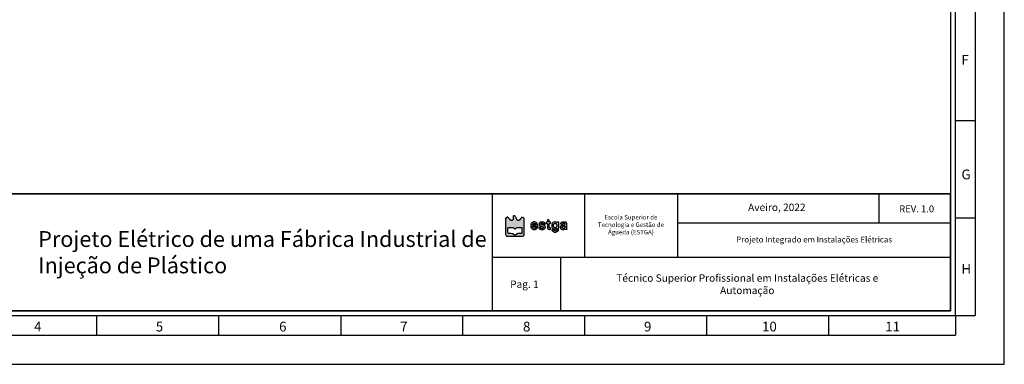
# Model space of a CAD drawing. Header units: millimetres. Extents: x -559 to 10735, y -2326 to 222.
# Tile 179 of 256: x 2394 to 2433, y -1919 to -1905. Entities that reach past the tile are written whole.
import ezdxf

# ---------------------------------------------------------------- set-up
doc = ezdxf.new("R2010")
doc.units = ezdxf.units.MM
doc.header["$LTSCALE"] = 4
for name, color, linetype in [('Cabeçalho', 252, 'Continuous'), ('Modelo', 251, 'Continuous'), ('Texto Cabeçalho', 3, 'Continuous')]:
    doc.layers.add(name, color=color, linetype=linetype)

msp = doc.modelspace()

# ---------------------------------------------------------------- hatches: boundary and pattern name
at = {"layer": 'Texto Cabeçalho'}
h = msp.add_hatch(color=256, dxfattribs=at)
h.dxf.hatch_style = 1
h.paths.add_polyline_path([(2413.915, -1913.287, -0.103369), (2413.893, -1913.271, -0.100368), (2413.877, -1913.247, -0.089615), (2413.872, -1913.218, 0.138861), (2413.863, -1913.185, 0.04933), (2413.834, -1913.147, 0.049188), (2413.798, -1913.115, 0.157567), (2413.768, -1913.106, 0.119218), (2413.755, -1913.109, 0.19762), (2413.747, -1913.118, 0.071776), (2413.744, -1913.136, 0.007282), (2413.743, -1913.181, -0.03039), (2413.74, -1913.236, -0.109263), (2413.729, -1913.269, -0.162003), (2413.707, -1913.287, -0.093147), (2413.674, -1913.293, -0.088417), (2413.655, -1913.289, -0.074351), (2413.637, -1913.28, -0.047695), (2413.617, -1913.261, -0.013943), (2413.59, -1913.229, 0.016235), (2413.569, -1913.205, 0.021586), (2413.548, -1913.184, 0.019562), (2413.53, -1913.168, 0.160613), (2413.52, -1913.165, 0.105218), (2413.511, -1913.166, 0.031288), (2413.498, -1913.173, 0.029869), (2413.484, -1913.182, 0.028262), (2413.471, -1913.193), (2413.44, -1913.222), (2413.44, -1913.536, 0.001459), (2413.44, -1913.728, 0.014831), (2413.443, -1913.808, 0.036596), (2413.449, -1913.852, 0.117837), (2413.462, -1913.879), (2413.484, -1913.906), (2413.807, -1913.906), (2414.131, -1913.906), (2414.153, -1913.877, 0.110111), (2414.166, -1913.85, 0.037202), (2414.172, -1913.806, 0.01517), (2414.175, -1913.728, 0.001536), (2414.176, -1913.542, 0.00222), (2414.175, -1913.424, 0.00338), (2414.174, -1913.321, 0.001252), (2414.172, -1913.232, 0.085167), (2414.169, -1913.217, 0.1341), (2414.156, -1913.199, 0.046674), (2414.129, -1913.182, 0.046093), (2414.1, -1913.17, 0.175615), (2414.08, -1913.171, 0.095071), (2414.072, -1913.176, 0.011188), (2414.056, -1913.192, 0.013085), (2414.039, -1913.212, 0.010367), (2414.02, -1913.235, -0.016413), (2413.997, -1913.264, -0.050954), (2413.978, -1913.281, -0.075762), (2413.961, -1913.29, -0.085445), (2413.943, -1913.293, -0.100623)])
h.paths.add_polyline_path([(2413.922, -1913.563, -0.006824), (2413.981, -1913.564), (2414.077, -1913.567), (2414.08, -1913.687), (2414.083, -1913.807), (2413.989, -1913.807, 0.008317), (2413.934, -1913.808, 0.049732), (2413.905, -1913.812, 0.085353), (2413.885, -1913.82, 0.053245), (2413.865, -1913.836, -0.051848), (2413.84, -1913.857, -0.137763), (2413.817, -1913.864, -0.141522), (2413.795, -1913.858, -0.055915), (2413.77, -1913.839, 0.066463), (2413.75, -1913.826, 0.061609), (2413.728, -1913.817, 0.037581), (2413.695, -1913.811, 0.008945), (2413.64, -1913.807), (2413.539, -1913.801), (2413.536, -1913.697, -0.005737), (2413.535, -1913.656, -0.007758), (2413.535, -1913.619, -0.005495), (2413.536, -1913.588, -0.080952), (2413.538, -1913.577, -0.226456), (2413.546, -1913.57, -0.042121), (2413.566, -1913.565, -0.028091), (2413.597, -1913.562, -0.008218), (2413.644, -1913.562, -0.007127), (2413.704, -1913.563, -0.049297), (2413.733, -1913.566, -0.091664), (2413.753, -1913.575, -0.058119), (2413.772, -1913.591, 0.049987), (2413.796, -1913.612, 0.158555), (2413.816, -1913.619, 0.161487), (2413.836, -1913.612, 0.052373), (2413.859, -1913.59, -0.055528), (2413.877, -1913.574, -0.105577), (2413.895, -1913.566, -0.055162)], flags=16)
at = {"layer": 'Texto Cabeçalho', "true_color": 0x000000}
h = msp.add_hatch(color=18, dxfattribs=at)
h.dxf.hatch_style = 1
h.paths.add_polyline_path([(2414.502, -1913.52, -0.113871), (2414.516, -1913.514, -0.04008), (2414.544, -1913.511, -0.005228), (2414.604, -1913.511), (2414.71, -1913.511), (2414.703, -1913.473, 0.048578), (2414.692, -1913.436, 0.065059), (2414.674, -1913.405, 0.068572), (2414.65, -1913.381, 0.062515), (2414.619, -1913.364, 0.023173), (2414.587, -1913.352, 0.080221), (2414.565, -1913.349, 0.075403), (2414.543, -1913.353, 0.018955), (2414.508, -1913.366, 0.076875), (2414.474, -1913.386, 0.080553), (2414.448, -1913.416, 0.076557), (2414.432, -1913.454, 0.060775), (2414.427, -1913.498, 0.052656), (2414.432, -1913.543, 0.074597), (2414.446, -1913.581, 0.080636), (2414.469, -1913.61, 0.074541), (2414.501, -1913.632, 0.034396), (2414.535, -1913.645, 0.065799), (2414.563, -1913.65, 0.069298), (2414.591, -1913.647, 0.042275), (2414.622, -1913.637, 0.054982), (2414.646, -1913.624, 0.036275), (2414.671, -1913.603, 0.034641), (2414.69, -1913.582, 0.160063), (2414.695, -1913.566, 0.390518), (2414.688, -1913.558, 0.056062), (2414.664, -1913.558, 0.050936), (2414.636, -1913.564, 0.117799), (2414.618, -1913.575, -0.16673), (2414.585, -1913.591, -0.120242), (2414.543, -1913.587, -0.124135), (2414.51, -1913.563, -0.18266), (2414.497, -1913.53, -0.238399)])
h.paths.add_polyline_path([(2414.502, -1913.449, -0.091609), (2414.515, -1913.428, -0.108903), (2414.536, -1913.413, -0.078201), (2414.564, -1913.406, -0.081241), (2414.592, -1913.408, -0.13845), (2414.612, -1913.42, -0.062207), (2414.617, -1913.426, -0.039117), (2414.621, -1913.436, -0.038824), (2414.625, -1913.446, -0.056382), (2414.626, -1913.455, -0.139014), (2414.623, -1913.465, -0.168808), (2414.615, -1913.472, -0.074881), (2414.599, -1913.475, -0.012599), (2414.568, -1913.476, -0.02814), (2414.526, -1913.473, -0.156678), (2414.506, -1913.464, -0.311186)], flags=16)
h.paths.add_polyline_path([(2414.81, -1913.504, 0.01235), (2414.871, -1913.524, -0.055419), (2414.905, -1913.539, -0.154763), (2414.923, -1913.558, -0.239194), (2414.922, -1913.577, -0.128236), (2414.905, -1913.596, -0.132572), (2414.883, -1913.603, -0.077903), (2414.856, -1913.599, -0.080674), (2414.832, -1913.588, -0.168057), (2414.819, -1913.572, 0.202023), (2414.809, -1913.559, 0.079859), (2414.787, -1913.552, 0.076974), (2414.763, -1913.553, 0.15765), (2414.747, -1913.561, 0.332869), (2414.745, -1913.577, 0.066485), (2414.763, -1913.602, 0.056587), (2414.792, -1913.626, 0.072154), (2414.823, -1913.64, 0.083014), (2414.886, -1913.648, 0.097651), (2414.945, -1913.634, 0.116791), (2414.986, -1913.602, 0.163369), (2415.002, -1913.558, 0.072663), (2414.999, -1913.527, 0.122125), (2414.986, -1913.505, 0.102823), (2414.963, -1913.488, 0.04161), (2414.925, -1913.475, -0.012751), (2414.878, -1913.462, -0.042101), (2414.847, -1913.45, -0.07158), (2414.83, -1913.438, -0.207626), (2414.824, -1913.425, -0.255969), (2414.832, -1913.41, -0.085662), (2414.855, -1913.401, -0.073886), (2414.883, -1913.399, -0.10615), (2414.906, -1913.406, -0.026102), (2414.915, -1913.411, -0.033758), (2414.923, -1913.417, -0.049946), (2414.93, -1913.425, 0.44107), (2414.932, -1913.43, 0.040945), (2414.94, -1913.432, 0.036019), (2414.951, -1913.434, 0.022477), (2414.965, -1913.435, 0.006342), (2414.978, -1913.435, 0.010544), (2414.989, -1913.434, 0.004395), (2414.999, -1913.433, 0.389495), (2415, -1913.432, 0.121245), (2414.996, -1913.417, 0.029603), (2414.982, -1913.394, 0.028452), (2414.966, -1913.373, 0.14911), (2414.954, -1913.366, 0.027359), (2414.917, -1913.358, 0.027599), (2414.88, -1913.354, 0.029348), (2414.845, -1913.355, 0.052114), (2414.817, -1913.36, 0.051808), (2414.786, -1913.372, 0.112549), (2414.767, -1913.389, 0.119902), (2414.757, -1913.412, 0.063393), (2414.756, -1913.442, 0.088373), (2414.764, -1913.469, 0.126496), (2414.78, -1913.488, 0.068854)])
h.paths.add_polyline_path([(2415.153, -1913.341, -0.022931), (2415.152, -1913.319, 0.099329), (2415.146, -1913.291, 0.135439), (2415.13, -1913.27, 0.177459), (2415.109, -1913.264, 0.181757), (2415.089, -1913.273, 0.133829), (2415.086, -1913.278, 0.022028), (2415.084, -1913.29, 0.022866), (2415.082, -1913.304, 0.018427), (2415.081, -1913.32, -0.024804), (2415.08, -1913.34, -0.110756), (2415.077, -1913.351, -0.174053), (2415.07, -1913.357, -0.085474), (2415.058, -1913.359, 0.071854), (2415.048, -1913.36, 0.117651), (2415.041, -1913.364, 0.122574), (2415.036, -1913.371, 0.082072), (2415.035, -1913.381, 0.097504), (2415.036, -1913.39, 0.076301), (2415.042, -1913.398, 0.074004), (2415.049, -1913.405, 0.081717), (2415.058, -1913.409, -0.145612), (2415.071, -1913.416, -0.130186), (2415.078, -1913.43, -0.049038), (2415.081, -1913.456, -0.005703), (2415.081, -1913.514, 0.014049), (2415.083, -1913.584, 0.10478), (2415.092, -1913.616, 0.190915), (2415.111, -1913.632, 0.068962), (2415.146, -1913.639, 0.011052), (2415.183, -1913.641, 0.089181), (2415.199, -1913.638, 0.209026), (2415.207, -1913.631, 0.103767), (2415.21, -1913.617, 0.102549), (2415.208, -1913.607, 0.09348), (2415.202, -1913.599, 0.080963), (2415.193, -1913.592, 0.055091), (2415.181, -1913.588, -0.085661), (2415.164, -1913.58, -0.172689), (2415.156, -1913.569, -0.068807), (2415.152, -1913.548, -0.006072), (2415.152, -1913.493, -0.005), (2415.152, -1913.436, -0.07577), (2415.156, -1913.417, -0.227977), (2415.164, -1913.409, -0.088152), (2415.181, -1913.405, 0.044917), (2415.195, -1913.404, 0.124433), (2415.203, -1913.4, 0.149479), (2415.208, -1913.393, 0.07578), (2415.21, -1913.382, 0.07578), (2415.208, -1913.371, 0.149479), (2415.203, -1913.364, 0.124433), (2415.195, -1913.36, 0.044917), (2415.181, -1913.359, -0.050044), (2415.165, -1913.357, -0.186049), (2415.157, -1913.352, -0.136666)])
h.paths.add_polyline_path([(2415.527, -1913.359), (2415.492, -1913.359, 0.033181), (2415.479, -1913.36, 0.043568), (2415.467, -1913.362, 0.050115), (2415.457, -1913.366, 0.187636), (2415.453, -1913.371, -0.247449), (2415.449, -1913.375, -0.10686), (2415.441, -1913.376, -0.060386), (2415.43, -1913.372, -0.023082), (2415.414, -1913.365, 0.019444), (2415.39, -1913.354, 0.077502), (2415.373, -1913.349, 0.074546), (2415.356, -1913.35, 0.017156), (2415.328, -1913.357, 0.196809), (2415.275, -1913.399, 0.106383), (2415.249, -1913.479, 0.105474), (2415.259, -1913.563, 0.191241), (2415.303, -1913.616, 0.085158), (2415.332, -1913.625, 0.050096), (2415.368, -1913.627, 0.050301), (2415.403, -1913.622, 0.090587), (2415.43, -1913.609, -0.012552), (2415.446, -1913.598, -0.257457), (2415.452, -1913.598, -0.273567), (2415.455, -1913.603, -0.013884), (2415.456, -1913.622, -0.05592), (2415.452, -1913.656, -0.118454), (2415.44, -1913.679, -0.135537), (2415.42, -1913.693, -0.084417), (2415.392, -1913.698, -0.04037), (2415.376, -1913.696, -0.038681), (2415.36, -1913.693, -0.041248), (2415.347, -1913.687, -0.099612), (2415.339, -1913.68, 0.147033), (2415.321, -1913.668, 0.057385), (2415.292, -1913.663, 0.064117), (2415.265, -1913.665, 0.359237), (2415.257, -1913.675, 0.130215), (2415.259, -1913.681, 0.023416), (2415.265, -1913.692, 0.023868), (2415.275, -1913.704, 0.019589), (2415.286, -1913.716, 0.128655), (2415.325, -1913.739, 0.067817), (2415.381, -1913.747, 0.066219), (2415.44, -1913.739, 0.103511), (2415.485, -1913.716), (2415.52, -1913.688), (2415.524, -1913.524)])
h.paths.add_polyline_path([(2415.452, -1913.462, -0.078162), (2415.455, -1913.498, -0.08106), (2415.448, -1913.531, -0.110055), (2415.43, -1913.557, -0.05576), (2415.408, -1913.573, -0.113803), (2415.388, -1913.579, -0.118156), (2415.368, -1913.576, -0.06293), (2415.346, -1913.563, -0.1635), (2415.327, -1913.537, -0.06554), (2415.321, -1913.492, -0.065846), (2415.326, -1913.448, -0.17401), (2415.344, -1913.422, -0.081368), (2415.369, -1913.409, -0.102035), (2415.395, -1913.407, -0.109501), (2415.419, -1913.414, -0.106286), (2415.437, -1913.431, -0.089684)], flags=16)
h.paths.add_polyline_path([(2415.841, -1913.432, 0.036016), (2415.838, -1913.401, 0.07733), (2415.831, -1913.383, 0.153756), (2415.821, -1913.372, 0.069667), (2415.791, -1913.361, 0.029511), (2415.748, -1913.355, 0.029541), (2415.703, -1913.354, 0.051631), (2415.667, -1913.359, 0.085642), (2415.625, -1913.377, 0.13911), (2415.6, -1913.406, 0.300432), (2415.603, -1913.429, 0.213781), (2415.628, -1913.441, 0.056561), (2415.642, -1913.439, 0.059268), (2415.656, -1913.434, 0.06217), (2415.667, -1913.427, 0.075491), (2415.675, -1913.417, -0.163422), (2415.699, -1913.397, -0.138242), (2415.732, -1913.394, -0.151603), (2415.76, -1913.409, -0.198567), (2415.771, -1913.435, -0.109936), (2415.767, -1913.453, -0.167168), (2415.756, -1913.465, -0.0704), (2415.733, -1913.473, -0.008633), (2415.679, -1913.482, 0.031451), (2415.658, -1913.487, 0.027553), (2415.637, -1913.494, 0.028543), (2415.618, -1913.503, 0.070294), (2415.606, -1913.512, 0.107636), (2415.589, -1913.539, 0.108361), (2415.584, -1913.571, 0.106663), (2415.594, -1913.602, 0.101341), (2415.615, -1913.627, 0.072013), (2415.643, -1913.643, 0.083264), (2415.674, -1913.65, 0.077928), (2415.707, -1913.646, 0.054111), (2415.742, -1913.633, -0.023082), (2415.757, -1913.626, -0.060386), (2415.769, -1913.622, -0.10686), (2415.777, -1913.623, -0.247449), (2415.781, -1913.627, 0.188788), (2415.785, -1913.632, 0.049671), (2415.794, -1913.636, 0.043241), (2415.806, -1913.638, 0.032838), (2415.82, -1913.639, 0.022226), (2415.838, -1913.639, 0.123286), (2415.847, -1913.635, 0.241912), (2415.85, -1913.63, 0.102416), (2415.848, -1913.621, -0.071957), (2415.846, -1913.608, -0.005942), (2415.843, -1913.576, -0.007853), (2415.842, -1913.536, -0.005973), (2415.841, -1913.493, 0.006065)])
h.paths.add_polyline_path([(2415.765, -1913.516, -0.172242), (2415.77, -1913.524, -0.047364), (2415.771, -1913.539, -0.096839), (2415.766, -1913.564, -0.097339), (2415.752, -1913.585, -0.098406), (2415.732, -1913.599, -0.101383), (2415.707, -1913.604, -0.098385), (2415.685, -1913.6, -0.121124), (2415.667, -1913.587, -0.129792), (2415.658, -1913.568, -0.122461), (2415.66, -1913.547, -0.103308), (2415.668, -1913.532, -0.109403), (2415.683, -1913.521, -0.071406), (2415.705, -1913.515, -0.022133), (2415.739, -1913.512, -0.034533), (2415.756, -1913.513, -0.151976)], flags=16)

# ---------------------------------------------------------------- linework, layer by layer
at = {"layer": 'Cabeçalho'}
msp.add_line((2428.066, -1913.403), (2428.066, -1912.244), dxfattribs=at)
at = {"layer": 'Modelo'}
for p, q in [((2431.824, -1890.277), (2431.824, -1917.019)), ((2431.824, -1899.828), (2431.824, -1909.379)), ((2431.06, -1909.379), (2431.824, -1909.379)), ((2431.824, -1909.379), (2431.824, -1917.019)), ((2412.914, -1912.244), (2412.914, -1916.828)), ((2416.545, -1914.727), (2416.545, -1912.275)), ((2420.172, -1912.244), (2420.172, -1914.727)), ((2431.824, -1913.199), (2431.06, -1913.199)), ((2430.869, -1913.403), (2420.172, -1913.403)), ((2412.914, -1914.727), (2430.869, -1914.727)), ((2415.588, -1914.727), (2415.588, -1916.828)), ((2397.441, -1917.783), (2397.441, -1917.019)), ((2402.217, -1917.783), (2402.217, -1917.019)), ((2406.992, -1917.019), (2406.992, -1917.783)), ((2411.767, -1917.783), (2411.767, -1917.019)), ((2416.543, -1917.783), (2416.543, -1917.019)), ((2421.318, -1917.783), (2421.318, -1917.019)), ((2426.094, -1917.783), (2426.094, -1917.019)), ((2431.06, -1917.019), (2431.824, -1917.019)), ((2431.06, -1917.019), (2431.06, -1917.783)), ((2387.891, -1917.783), (2431.06, -1917.783)), ((2387.891, -1917.783), (2397.441, -1917.783)), ((2397.441, -1917.783), (2406.992, -1917.783)), ((2406.992, -1917.783), (2416.543, -1917.783)), ((2416.543, -1917.783), (2426.094, -1917.783))]:
    msp.add_line(p, q, dxfattribs=at)
for points in [[(2376.239, -1918.929), (2432.97, -1918.929), (2432.97, -1878.816), (2376.239, -1878.816)], [(2378.149, -1917.019), (2431.06, -1917.019), (2431.06, -1880.726), (2378.149, -1880.726)], [(2430.869, -1916.828), (2378.34, -1916.828), (2378.34, -1880.917), (2430.869, -1880.917)], [(2378.34, -1912.244), (2430.869, -1912.244), (2430.869, -1916.828), (2378.34, -1916.828)], [(2430.869, -1912.244), (2378.34, -1912.244), (2378.34, -1916.828), (2430.869, -1916.828)], [(2392.857, -1912.244), (2412.914, -1912.244), (2412.914, -1916.828), (2392.857, -1916.828)]]:
    msp.add_lwpolyline(points, close=True, dxfattribs=at)
at = {"layer": 'Texto Cabeçalho'}
for points in [[(2413.743, -1913.181, -0.03039), (2413.74, -1913.236, -0.109263), (2413.729, -1913.269, -0.162002), (2413.707, -1913.287, -0.093148), (2413.674, -1913.293, -0.088414), (2413.655, -1913.289, -0.074352), (2413.637, -1913.28, -0.047695), (2413.617, -1913.261, -0.013943), (2413.59, -1913.229, 0.016236), (2413.569, -1913.205, 0.021587), (2413.548, -1913.184, 0.01956), (2413.53, -1913.168, 0.160613), (2413.52, -1913.165, 0.105217), (2413.511, -1913.166, 0.031287), (2413.498, -1913.173, 0.02987), (2413.484, -1913.182, 0.028262), (2413.471, -1913.193), (2413.44, -1913.222), (2413.44, -1913.536, 0.001459), (2413.44, -1913.728, 0.014831), (2413.443, -1913.808, 0.036596), (2413.449, -1913.852, 0.117837), (2413.462, -1913.879), (2413.484, -1913.906), (2413.807, -1913.906), (2414.131, -1913.906), (2414.153, -1913.877, 0.110111), (2414.166, -1913.85, 0.037202), (2414.172, -1913.806, 0.01517), (2414.175, -1913.728, 0.001536), (2414.176, -1913.542, 0.00222), (2414.175, -1913.424, 0.00338), (2414.174, -1913.321, 0.001252), (2414.172, -1913.232, 0.085167), (2414.169, -1913.217, 0.1341), (2414.156, -1913.199, 0.046674), (2414.129, -1913.182, 0.046093), (2414.1, -1913.17, 0.175615), (2414.08, -1913.171, 0.095071), (2414.072, -1913.176, 0.011196), (2414.056, -1913.192, 0.013078), (2414.039, -1913.212, 0.010367), (2414.02, -1913.235, -0.016413), (2413.997, -1913.264, -0.050954), (2413.978, -1913.281, -0.075762), (2413.961, -1913.29, -0.085443), (2413.943, -1913.293, -0.100625), (2413.915, -1913.287, -0.103356), (2413.893, -1913.271, -0.100381), (2413.877, -1913.247, -0.089614), (2413.872, -1913.218, 0.13886), (2413.863, -1913.185, 0.04933), (2413.834, -1913.147, 0.049188), (2413.798, -1913.115, 0.157567), (2413.768, -1913.106, 0.119219), (2413.755, -1913.109, 0.197619), (2413.747, -1913.118, 0.071776), (2413.744, -1913.136, 0.007282)], [(2413.772, -1913.591, 0.049987), (2413.796, -1913.612, 0.158555), (2413.816, -1913.619, 0.161487), (2413.836, -1913.612, 0.052373), (2413.859, -1913.59, -0.055528), (2413.877, -1913.574, -0.105578), (2413.895, -1913.566, -0.055162), (2413.922, -1913.563, -0.006824), (2413.981, -1913.564), (2414.077, -1913.567), (2414.08, -1913.687), (2414.083, -1913.807), (2413.989, -1913.807, 0.008317), (2413.934, -1913.808, 0.049732), (2413.905, -1913.812, 0.085354), (2413.885, -1913.82, 0.053245), (2413.865, -1913.836, -0.051848), (2413.84, -1913.857, -0.137763), (2413.817, -1913.864, -0.141522), (2413.795, -1913.858, -0.055915), (2413.77, -1913.839, 0.066463), (2413.75, -1913.826, 0.061609), (2413.728, -1913.817, 0.037581), (2413.695, -1913.811, 0.008945), (2413.64, -1913.807), (2413.539, -1913.801), (2413.536, -1913.697, -0.005737), (2413.535, -1913.656, -0.007759), (2413.535, -1913.619, -0.005495), (2413.536, -1913.588, -0.080952), (2413.538, -1913.577, -0.226456), (2413.546, -1913.57, -0.042121), (2413.566, -1913.565, -0.028091), (2413.597, -1913.562, -0.008218), (2413.644, -1913.562, -0.007127), (2413.704, -1913.563, -0.049297), (2413.733, -1913.566, -0.091664), (2413.753, -1913.575, -0.058119)]]:
    msp.add_lwpolyline(points, format="xyb", close=True, dxfattribs=at)
at = {"layer": 'Texto Cabeçalho', "color": 18, "true_color": 0x000000}
for points in [[(2415.089, -1913.273, 0.13383), (2415.086, -1913.278, 0.022027), (2415.084, -1913.29, 0.022866), (2415.082, -1913.304, 0.018427), (2415.081, -1913.32, -0.024804), (2415.08, -1913.34, -0.110756), (2415.077, -1913.351, -0.174054), (2415.07, -1913.357, -0.085474), (2415.058, -1913.359, 0.071854), (2415.048, -1913.36, 0.117651), (2415.041, -1913.364, 0.122573), (2415.036, -1913.371, 0.082074), (2415.035, -1913.381, 0.097502), (2415.036, -1913.39, 0.076311), (2415.042, -1913.398, 0.073995), (2415.049, -1913.405, 0.081717), (2415.058, -1913.409, -0.145614), (2415.071, -1913.416, -0.130184), (2415.078, -1913.43, -0.049038), (2415.081, -1913.456, -0.005703), (2415.081, -1913.514, 0.014049), (2415.083, -1913.584, 0.10478), (2415.092, -1913.616, 0.190915), (2415.111, -1913.632, 0.068962), (2415.146, -1913.639, 0.011052), (2415.183, -1913.641, 0.089181), (2415.199, -1913.638, 0.209026), (2415.207, -1913.631, 0.103767), (2415.21, -1913.617, 0.102549), (2415.208, -1913.607, 0.09348), (2415.202, -1913.599, 0.080962), (2415.193, -1913.592, 0.055092), (2415.181, -1913.588, -0.085661), (2415.164, -1913.58, -0.172688), (2415.156, -1913.569, -0.068807), (2415.152, -1913.548, -0.006069), (2415.152, -1913.493, -0.005003), (2415.152, -1913.436, -0.07577), (2415.156, -1913.417, -0.227976), (2415.164, -1913.409, -0.088152), (2415.181, -1913.405, 0.044917), (2415.195, -1913.404, 0.124434), (2415.203, -1913.4, 0.149477), (2415.208, -1913.393, 0.07578), (2415.21, -1913.382, 0.07578), (2415.208, -1913.371, 0.149477), (2415.203, -1913.364, 0.124434), (2415.195, -1913.36, 0.044917), (2415.181, -1913.359, -0.050044), (2415.165, -1913.357, -0.186049), (2415.157, -1913.352, -0.136666), (2415.153, -1913.341, -0.022931), (2415.152, -1913.319, 0.099329), (2415.146, -1913.291, 0.135439), (2415.13, -1913.27, 0.177459), (2415.109, -1913.264, 0.181757)], [(2414.508, -1913.366, 0.076875), (2414.474, -1913.386, 0.080556), (2414.448, -1913.416, 0.076556), (2414.432, -1913.454, 0.060774), (2414.427, -1913.498, 0.052657), (2414.432, -1913.543, 0.074597), (2414.446, -1913.581, 0.080632), (2414.469, -1913.61, 0.074544), (2414.501, -1913.632, 0.034396), (2414.535, -1913.645, 0.065799), (2414.563, -1913.65, 0.069299), (2414.591, -1913.647, 0.042275), (2414.622, -1913.637, 0.054984), (2414.646, -1913.624, 0.036273), (2414.671, -1913.603, 0.034643), (2414.69, -1913.582, 0.160063), (2414.695, -1913.566, 0.390517), (2414.688, -1913.558, 0.056063), (2414.664, -1913.558, 0.050935), (2414.636, -1913.564, 0.117799), (2414.618, -1913.575, -0.166731), (2414.585, -1913.591, -0.120236), (2414.543, -1913.587, -0.12414), (2414.51, -1913.563, -0.18266), (2414.497, -1913.53, -0.238398), (2414.502, -1913.52, -0.113871), (2414.516, -1913.514, -0.04008), (2414.544, -1913.511, -0.005228), (2414.604, -1913.511), (2414.71, -1913.511), (2414.703, -1913.473, 0.048578), (2414.692, -1913.436, 0.065057), (2414.674, -1913.405, 0.068575), (2414.65, -1913.381, 0.062514), (2414.619, -1913.364, 0.023173), (2414.587, -1913.352, 0.08022), (2414.565, -1913.349, 0.075404), (2414.543, -1913.353, 0.018955)], [(2414.612, -1913.42, -0.062206), (2414.617, -1913.426, -0.039117), (2414.621, -1913.436, -0.038823), (2414.625, -1913.446, -0.056383), (2414.626, -1913.455, -0.139013), (2414.623, -1913.465, -0.168809), (2414.615, -1913.472, -0.074881), (2414.599, -1913.475, -0.012599), (2414.568, -1913.476, -0.028141), (2414.526, -1913.473, -0.156678), (2414.506, -1913.464, -0.311186), (2414.502, -1913.449, -0.09161), (2414.515, -1913.428, -0.108903), (2414.536, -1913.413, -0.078199), (2414.564, -1913.406, -0.081243), (2414.592, -1913.408, -0.138452)], [(2414.817, -1913.36, 0.051806), (2414.786, -1913.372, 0.112553), (2414.767, -1913.389, 0.119897), (2414.757, -1913.412, 0.063394), (2414.756, -1913.442, 0.088372), (2414.764, -1913.469, 0.126496), (2414.78, -1913.488, 0.068854), (2414.81, -1913.504, 0.01235), (2414.871, -1913.524, -0.055419), (2414.905, -1913.539, -0.154763), (2414.923, -1913.558, -0.239194), (2414.922, -1913.577, -0.128234), (2414.905, -1913.596, -0.132575), (2414.883, -1913.603, -0.077903), (2414.856, -1913.599, -0.080674), (2414.832, -1913.588, -0.168057), (2414.819, -1913.572, 0.202023), (2414.809, -1913.559, 0.079858), (2414.787, -1913.552, 0.076975), (2414.763, -1913.553, 0.15765), (2414.747, -1913.561, 0.332868), (2414.745, -1913.577, 0.066484), (2414.763, -1913.602, 0.056587), (2414.792, -1913.626, 0.072154), (2414.823, -1913.64, 0.083015), (2414.886, -1913.648, 0.09765), (2414.945, -1913.634, 0.11679), (2414.986, -1913.602, 0.163367), (2415.002, -1913.558, 0.072664), (2414.999, -1913.527, 0.122124), (2414.986, -1913.505, 0.102824), (2414.963, -1913.488, 0.04161), (2414.925, -1913.475, -0.012751), (2414.878, -1913.462, -0.042101), (2414.847, -1913.45, -0.07158), (2414.83, -1913.438, -0.207626), (2414.824, -1913.425, -0.255969), (2414.832, -1913.41, -0.085662), (2414.855, -1913.401, -0.073885), (2414.883, -1913.399, -0.106152), (2414.906, -1913.406, -0.026101), (2414.915, -1913.411, -0.03376), (2414.923, -1913.417, -0.035864), (2414.928, -1913.422, -0.175941), (2414.93, -1913.426, 0.30201), (2414.932, -1913.43, 0.040944), (2414.94, -1913.432, 0.03602), (2414.951, -1913.434, 0.022477), (2414.965, -1913.435, 0.006342), (2414.978, -1913.435, 0.010545), (2414.989, -1913.434, 0.004395), (2414.999, -1913.433, 0.389495), (2415, -1913.432, 0.121245), (2414.996, -1913.417, 0.029611), (2414.982, -1913.394, 0.028445), (2414.966, -1913.373, 0.149111), (2414.954, -1913.366, 0.027359), (2414.917, -1913.358, 0.027599), (2414.88, -1913.354, 0.029348), (2414.845, -1913.355, 0.052116)], [(2415.328, -1913.357, 0.196809), (2415.275, -1913.399, 0.106383), (2415.249, -1913.479, 0.105474), (2415.259, -1913.563, 0.191244), (2415.303, -1913.616, 0.085154), (2415.332, -1913.625, 0.050096), (2415.368, -1913.627, 0.050301), (2415.403, -1913.622, 0.090587), (2415.43, -1913.609, -0.012552), (2415.446, -1913.598, -0.257457), (2415.452, -1913.598, -0.273567), (2415.455, -1913.603, -0.013884), (2415.456, -1913.622, -0.05592), (2415.452, -1913.656, -0.118454), (2415.44, -1913.679, -0.135536), (2415.42, -1913.693, -0.084417), (2415.392, -1913.698, -0.040357), (2415.376, -1913.696, -0.038692), (2415.36, -1913.693, -0.041249), (2415.347, -1913.687, -0.099612), (2415.339, -1913.68, 0.147033), (2415.321, -1913.668, 0.057383), (2415.292, -1913.663, 0.064119), (2415.265, -1913.665, 0.359236), (2415.257, -1913.675, 0.130216), (2415.259, -1913.681, 0.023416), (2415.265, -1913.692, 0.023867), (2415.275, -1913.704, 0.01959), (2415.286, -1913.716, 0.128655), (2415.325, -1913.739, 0.067817), (2415.381, -1913.747, 0.066219), (2415.44, -1913.739, 0.103511), (2415.485, -1913.716), (2415.52, -1913.688), (2415.524, -1913.524), (2415.527, -1913.359), (2415.492, -1913.359, 0.033181), (2415.479, -1913.36, 0.043567), (2415.467, -1913.362, 0.050115), (2415.457, -1913.366, 0.187636), (2415.453, -1913.371, -0.24745), (2415.449, -1913.375, -0.106859), (2415.441, -1913.376, -0.060386), (2415.43, -1913.372, -0.023082), (2415.414, -1913.365, 0.019444), (2415.39, -1913.354, 0.077509), (2415.373, -1913.349, 0.07454), (2415.356, -1913.35, 0.017156)], [(2415.437, -1913.431, -0.089685), (2415.452, -1913.462, -0.078159), (2415.455, -1913.498, -0.081063), (2415.448, -1913.531, -0.110055), (2415.43, -1913.557, -0.05576), (2415.408, -1913.573, -0.113798), (2415.388, -1913.579, -0.118162), (2415.368, -1913.576, -0.06293), (2415.346, -1913.563, -0.1635), (2415.327, -1913.537, -0.06554), (2415.321, -1913.492, -0.065846), (2415.326, -1913.448, -0.174009), (2415.344, -1913.422, -0.081369), (2415.369, -1913.409, -0.102035), (2415.395, -1913.407, -0.1095), (2415.419, -1913.414, -0.106285)], [(2415.667, -1913.359, 0.085643), (2415.625, -1913.377, 0.139111), (2415.6, -1913.406, 0.30043), (2415.603, -1913.429, 0.213781), (2415.628, -1913.441, 0.056559), (2415.642, -1913.439, 0.059271), (2415.656, -1913.434, 0.062169), (2415.667, -1913.427, 0.075491), (2415.675, -1913.417, -0.163421), (2415.699, -1913.397, -0.138241), (2415.732, -1913.394, -0.151604), (2415.76, -1913.409, -0.198569), (2415.771, -1913.435, -0.109935), (2415.767, -1913.453, -0.167168), (2415.756, -1913.465, -0.0704), (2415.733, -1913.473, -0.008633), (2415.679, -1913.482, 0.031451), (2415.658, -1913.487, 0.027552), (2415.637, -1913.494, 0.028544), (2415.618, -1913.503, 0.070293), (2415.606, -1913.512, 0.107636), (2415.589, -1913.539, 0.108364), (2415.584, -1913.571, 0.106657), (2415.594, -1913.602, 0.101343), (2415.615, -1913.627, 0.072013), (2415.643, -1913.643, 0.083267), (2415.674, -1913.65, 0.077925), (2415.707, -1913.646, 0.054111), (2415.742, -1913.633, -0.023082), (2415.757, -1913.626, -0.060386), (2415.769, -1913.622, -0.106859), (2415.777, -1913.623, -0.24745), (2415.781, -1913.627, 0.188788), (2415.785, -1913.632, 0.049672), (2415.794, -1913.636, 0.043241), (2415.806, -1913.638, 0.032837), (2415.82, -1913.639, 0.022226), (2415.838, -1913.639, 0.123286), (2415.847, -1913.635, 0.241912), (2415.85, -1913.63, 0.102416), (2415.848, -1913.621, -0.071957), (2415.846, -1913.608, -0.005943), (2415.843, -1913.576, -0.007853), (2415.842, -1913.536, -0.005973), (2415.841, -1913.493, 0.006065), (2415.841, -1913.432, 0.036016), (2415.838, -1913.401, 0.07733), (2415.831, -1913.383, 0.153756), (2415.821, -1913.372, 0.069667), (2415.791, -1913.361, 0.029521), (2415.748, -1913.355, 0.029531), (2415.703, -1913.354, 0.05163)], [(2415.771, -1913.539, -0.096839), (2415.766, -1913.564, -0.097339), (2415.752, -1913.585, -0.098406), (2415.732, -1913.599, -0.101383), (2415.707, -1913.604, -0.098386), (2415.685, -1913.6, -0.121123), (2415.667, -1913.587, -0.129796), (2415.658, -1913.568, -0.122458), (2415.66, -1913.547, -0.103306), (2415.668, -1913.532, -0.109406), (2415.683, -1913.521, -0.071406), (2415.705, -1913.515, -0.022133), (2415.739, -1913.512, -0.034533), (2415.756, -1913.513, -0.151976), (2415.765, -1913.516, -0.172243), (2415.77, -1913.524, -0.047364)]]:
    msp.add_lwpolyline(points, format="xyb", close=True, dxfattribs=at)

# ---------------------------------------------------------------- texts
at = {"layer": 'Modelo', "char_height": 0.382, "attachment_point": 1}
for s, heights, insert in [('F', [0], (2431.292, -1906.807)), ('G', [0], (2431.292, -1911.297)), ('H', [0], (2431.292, -1915)), ('4', [0.382], (2394.983, -1917.26)), ('5', [0], (2399.748, -1917.26)), ('6', [0], (2404.578, -1917.26)), ('7', [0], (2409.314, -1917.26)), ('8', [0], (2414.125, -1917.26)), ('9', [0], (2418.864, -1917.26)), ('10', [0], (2423.484, -1917.26)), ('11', [0], (2428.308, -1917.26))]:
    msp.add_mtext_dynamic_manual_height_columns(s, width=5.24484, gutter_width=1.91, heights=heights, dxfattribs=dict(at, insert=insert))
at = {"layer": 'Texto Cabeçalho', "attachment_point": 1}
for s, width, gutter_width, heights, insert, char_height in [('\\pxqc;Aveiro, 2022', 7.28808, 1.452, [0], (2420.42, -1912.632), 0.29048), ('\\pxqc;REV. 1.0', 3.50559, 1.357, [0], (2427.786, -1912.703), 0.27133), ('\\pxqc;Escola Superior de Tecnologia e Gestão de Águeda (ESTGA)', 3.05947, 0.876, [0.953], (2416.821, -1913.079), 0.17512), ('{\\fMeiryo UI|b1|i0|c0|p50;Projeto Elétrico de uma Fábrica Industrial de Injeção de Plástico}', 18.04677, 2.356, [2.929], (2395.147, -1913.71), 0.61967), ('\\pxqc;Projeto Integrado em Instalações Elétricas', 8.09738, 1.136, [0.855], (2421.477, -1913.927), 0.22716), ('\\pxqc;Técnico Superior Profissional em Instalações Elétricas e Automação', 11.81568, 1.452, [1.056], (2416.999, -1915.403), 0.29048), ('\\pxqc;Pag. 1', 1.62353, 1.452, [0], (2413.369, -1915.646), 0.29048)]:
    msp.add_mtext_dynamic_manual_height_columns(s, width=width, gutter_width=gutter_width, heights=heights, dxfattribs=dict(at, insert=insert, char_height=char_height))

doc.saveas('drawing.dxf')
